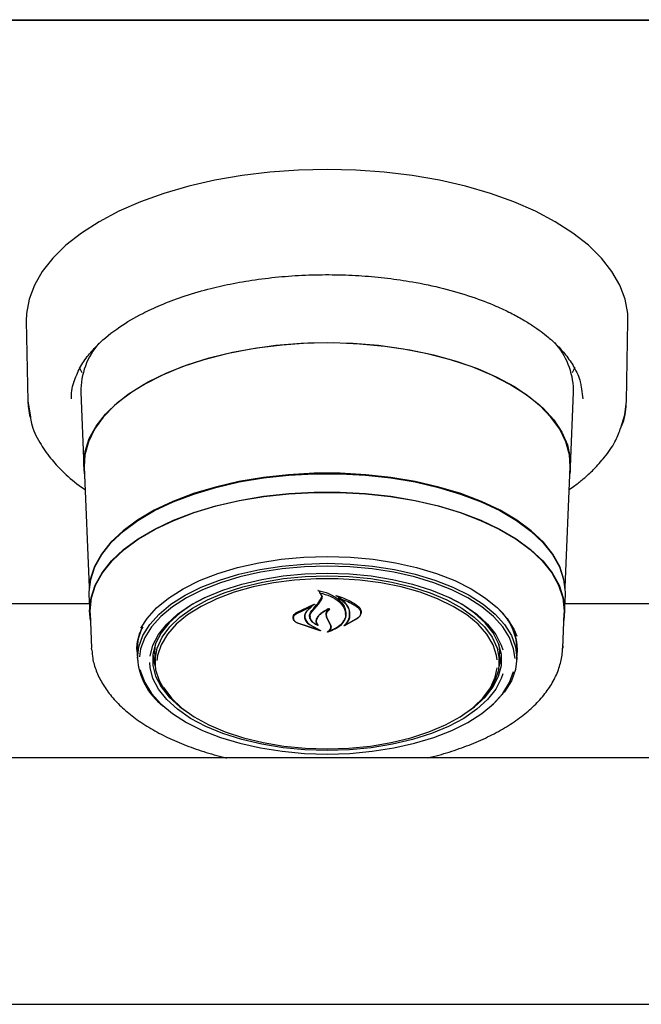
# Model space of a CAD drawing. Header units: inches. Extents: x 36 to 207, y 24 to 151.
# Tile 25 of 49: x 93.77 to 96.92, y 96.36 to 101.36. Entities that reach past the tile are written whole.
import ezdxf

# ---------------------------------------------------------------- set-up
doc = ezdxf.new("R2010")
doc.units = ezdxf.units.IN
doc.header["$LTSCALE"] = 16
doc.header["$MEASUREMENT"] = 0

msp = doc.modelspace()

# ---------------------------------------------------------------- linework, layer by layer
at = {"color": 7, "linetype": 'Continuous', "lineweight": 25}
for p, q in [((69.2018, 101.3558), (101.2018, 101.3558)), ((99.6992, 101.3514), (70.7043, 101.3514)), ((93.8006, 99.8255), (93.8088, 99.4206)), ((96.8447, 99.4206), (96.8529, 99.8255)), ((96.5025, 99.6955), (96.5004, 99.6937)), ((94.0848, 99.5637), (94.0703, 99.5905)), ((96.5832, 99.5905), (96.5691, 99.5643)), ((94.077, 99.4661), (94.0923, 99.0878)), ((96.5612, 99.0878), (96.5765, 99.4661)), ((96.5765, 99.4661), (96.5768, 99.4787)), ((96.6149, 99.4928), (96.6243, 99.4317)), ((93.8088, 99.4206), (93.8216, 99.3417)), ((94.0945, 99.0874), (94.1192, 98.4752)), ((96.5344, 98.4752), (96.559, 99.0874)), ((95.2882, 98.4566), (95.2882, 98.4472)), ((94.1184, 98.4389), (94.1222, 98.3454)), ((95.2809, 98.3961), (95.2984, 98.423)), ((95.2827, 98.3898), (95.3003, 98.4154)), ((95.2984, 98.423), (95.3002, 98.4325)), ((95.3842, 98.4282), (95.3842, 98.4205)), ((96.5313, 98.3454), (96.5351, 98.4389)), ((94.1203, 98.3925), (92.8562, 98.3925)), ((95.1685, 98.3463), (95.2606, 98.3906)), ((95.17, 98.3419), (95.2479, 98.3795)), ((95.2491, 98.3785), (95.2213, 98.3539)), ((95.2617, 98.3895), (95.2494, 98.3805)), ((95.2494, 98.3789), (95.2494, 98.3841)), ((95.2505, 98.3534), (95.2827, 98.3898)), ((99.9103, 98.3925), (96.5332, 98.3925)), ((94.1245, 98.3455), (94.1317, 98.167)), ((95.1559, 98.3225), (95.1559, 98.3201)), ((95.2131, 98.3288), (95.2131, 98.3361)), ((95.2399, 98.3304), (95.2399, 98.3281)), ((95.3324, 98.3074), (95.3235, 98.3271)), ((95.3343, 98.3068), (95.3254, 98.3254)), ((95.3441, 98.2842), (95.3324, 98.3074)), ((95.346, 98.2846), (95.3343, 98.3068)), ((95.4815, 98.3189), (95.4133, 98.28)), ((95.48, 98.3175), (95.4201, 98.2841)), ((95.4204, 98.3398), (95.4204, 98.3428)), ((95.497, 98.347), (95.497, 98.3508)), ((96.5218, 98.167), (96.529, 98.3455)), ((95.2917, 98.2559), (95.1765, 98.2934)), ((95.2833, 98.2598), (95.1777, 98.2934)), ((95.24, 98.2852), (95.2843, 98.2608)), ((95.2414, 98.2862), (95.2926, 98.2569)), ((95.2757, 98.2865), (95.2757, 98.2867)), ((95.346, 98.2751), (95.346, 98.2863)), ((95.4186, 98.2847), (95.4186, 98.2845)), ((94.1322, 98.1581), (94.1317, 98.167)), ((94.3615, 98.16), (94.3617, 98.1698)), ((94.3626, 98.1487), (94.3624, 98.1584)), ((94.4518, 98.1467), (94.4555, 98.1874)), ((96.5221, 98.179), (96.5218, 98.167)), ((94.3626, 98.1487), (94.3643, 98.1067)), ((94.4519, 98.1379), (94.4518, 98.1467)), ((94.4519, 98.1379), (94.4539, 98.0895)), ((96.1996, 98.0895), (96.2016, 98.1379)), ((96.2893, 98.1067), (96.291, 98.1487)), ((99.9684, 97.6106), (70.4351, 97.6106)), ((70.3423, 96.3606), (100.0613, 96.3606))]:
    msp.add_line(p, q, dxfattribs=at)
at = {"color": 7, "linetype": 'Continuous', "lineweight": 25, "flags": 128}
for points in [[(96.8529, 99.8255), (96.8517, 99.8644), (96.8387, 99.9371), (96.812, 100.0088), (96.7717, 100.0789), (96.7182, 100.1467), (96.6519, 100.2117), (96.5736, 100.2732), (96.4839, 100.3307), (96.3836, 100.3837), (96.2736, 100.4316), (96.1551, 100.4741), (96.0289, 100.5107), (95.8963, 100.5411), (95.7585, 100.5651), (95.6168, 100.5823), (95.4725, 100.5928), (95.3268, 100.5962), (95.1811, 100.5928), (95.0367, 100.5823), (94.895, 100.5651), (94.7572, 100.5411), (94.6246, 100.5107), (94.4985, 100.4741), (94.3799, 100.4316), (94.2699, 100.3837), (94.1696, 100.3307), (94.0799, 100.2732), (94.0016, 100.2117), (93.9354, 100.1467), (93.8818, 100.0789), (93.8415, 100.0088), (93.8148, 99.9371), (93.8018, 99.8644), (93.8006, 99.8255)], [(94.0959, 99.0511), (94.092, 99.1002), (94.099, 99.1659), (94.1199, 99.2307), (94.1545, 99.2941), (94.2024, 99.3553), (94.263, 99.4137), (94.3356, 99.4684), (94.4195, 99.519), (94.5137, 99.5648), (94.617, 99.6054), (94.7285, 99.6403), (94.8467, 99.669), (94.9703, 99.6913), (95.098, 99.7069), (95.2282, 99.7156), (95.3596, 99.7174), (95.4906, 99.7121), (95.6198, 99.7), (95.7456, 99.681), (95.8667, 99.6554), (95.9817, 99.6236), (96.0892, 99.5858), (96.1881, 99.5426), (96.2773, 99.4943), (96.3557, 99.4415), (96.4224, 99.3849), (96.4767, 99.3251), (96.518, 99.2627), (96.5458, 99.1984), (96.5597, 99.1331), (96.5597, 99.0674), (96.5576, 99.0511)], [(95.3268, 99.7161), (95.1957, 99.7126), (95.0662, 99.7021), (94.9396, 99.6849), (94.8175, 99.661), (94.701, 99.6308), (94.5917, 99.5945), (94.4907, 99.5526), (94.3992, 99.5056), (94.3182, 99.454), (94.2486, 99.3984), (94.1912, 99.3394), (94.1467, 99.2777), (94.1156, 99.214), (94.0981, 99.149), (94.0945, 99.0874)], [(96.559, 99.0874), (96.5554, 99.149), (96.538, 99.214), (96.5068, 99.2777), (96.4623, 99.3394), (96.4049, 99.3984), (96.3353, 99.454), (96.2543, 99.5056), (96.1628, 99.5526), (96.0618, 99.5945), (95.9525, 99.6308), (95.8361, 99.661), (95.7139, 99.6849), (95.5873, 99.7021), (95.4578, 99.7126), (95.3268, 99.7161)], [(93.8088, 99.4206), (93.8102, 99.3949), (93.8191, 99.3398)], [(96.8174, 99.2848), (96.837, 99.3517), (96.8447, 99.4206)], [(96.5351, 98.4389), (96.5353, 98.4511), (96.5282, 98.5164), (96.5071, 98.581), (96.4721, 98.6441), (96.4236, 98.7048), (96.3623, 98.7627), (96.2889, 98.8168), (96.2042, 98.8667), (96.1092, 98.9117), (96.005, 98.9513), (95.8929, 98.985), (95.7741, 99.0125), (95.6501, 99.0334), (95.5223, 99.0474), (95.3922, 99.0545), (95.2613, 99.0545), (95.1312, 99.0474), (95.0034, 99.0334), (94.8794, 99.0125), (94.7607, 98.985), (94.6485, 98.9513), (94.5443, 98.9117), (94.4493, 98.8667), (94.3646, 98.8168), (94.2912, 98.7627), (94.2299, 98.7048), (94.1815, 98.6441), (94.1464, 98.581), (94.1253, 98.5164), (94.1182, 98.4511), (94.1184, 98.4389)], [(94.1207, 98.4647), (94.1275, 98.5155), (94.1486, 98.5799), (94.1836, 98.6429), (94.2319, 98.7035), (94.2931, 98.7613), (94.3664, 98.8153), (94.451, 98.8651), (94.5458, 98.91), (94.6498, 98.9495), (94.7617, 98.9832), (94.8802, 99.0106), (95.004, 99.0315), (95.1316, 99.0455), (95.2614, 99.0526), (95.3921, 99.0526), (95.5219, 99.0455), (95.6495, 99.0315), (95.7733, 99.0106), (95.8918, 98.9832), (96.0037, 98.9495), (96.1077, 98.91), (96.2026, 98.8651), (96.2871, 98.8153), (96.3604, 98.7613), (96.4216, 98.7035), (96.47, 98.6429), (96.5049, 98.5799), (96.526, 98.5155), (96.5326, 98.4683)], [(94.126, 98.3083), (94.122, 98.3576), (94.129, 98.4227), (94.1501, 98.4871), (94.185, 98.5499), (94.2333, 98.6105), (94.2944, 98.6681), (94.3676, 98.7221), (94.4521, 98.7718), (94.5468, 98.8167), (94.6506, 98.8562), (94.7624, 98.8898), (94.8808, 98.9172), (95.0044, 98.938), (95.1318, 98.952), (95.2615, 98.9591), (95.392, 98.9591), (95.5217, 98.952), (95.6491, 98.938), (95.7727, 98.9172), (95.8911, 98.8898), (96.0029, 98.8562), (96.1067, 98.8167), (96.2014, 98.7718), (96.2859, 98.7221), (96.3591, 98.6681), (96.4202, 98.6105), (96.4685, 98.5499), (96.5034, 98.4871), (96.5245, 98.4227), (96.5315, 98.3576), (96.5275, 98.3083)], [(94.1245, 98.3455), (94.1243, 98.3576), (94.1313, 98.4226), (94.1524, 98.4868), (94.1872, 98.5496), (94.2354, 98.61), (94.2964, 98.6676), (94.3695, 98.7214), (94.4537, 98.7711), (94.5483, 98.8158), (94.6519, 98.8552), (94.7635, 98.8888), (94.8817, 98.9161), (95.0051, 98.9369), (95.1322, 98.9509), (95.2617, 98.9579), (95.3919, 98.9579), (95.5213, 98.9509), (95.6485, 98.9369), (95.7718, 98.9161), (95.89, 98.8888), (96.0016, 98.8552), (96.1052, 98.8158), (96.1998, 98.7711), (96.2841, 98.7214), (96.3571, 98.6676), (96.4181, 98.61), (96.4663, 98.5496), (96.5011, 98.4868), (96.5222, 98.4226), (96.5293, 98.3576), (96.529, 98.3455)], [(94.3823, 98.269), (94.4134, 98.3175), (94.4618, 98.3713), (94.5228, 98.4217), (94.5956, 98.4682), (94.679, 98.5099), (94.7718, 98.5462), (94.8728, 98.5768), (94.9804, 98.601), (95.093, 98.6185), (95.209, 98.6291), (95.3268, 98.6327), (95.4445, 98.6291), (95.5605, 98.6185), (95.6732, 98.601), (95.7807, 98.5768), (95.8817, 98.5462), (95.9745, 98.5099), (96.0579, 98.4682), (96.1307, 98.4217), (96.1917, 98.3713), (96.2401, 98.3175), (96.2752, 98.2612), (96.2888, 98.229)], [(94.3641, 98.1165), (94.3711, 98.1745), (94.392, 98.2316), (94.4266, 98.2871), (94.4743, 98.3401), (94.5345, 98.3899), (94.6062, 98.4356), (94.6884, 98.4768), (94.7799, 98.5126), (94.8794, 98.5427), (94.9854, 98.5665), (95.0964, 98.5838), (95.2107, 98.5943), (95.3268, 98.5978), (95.4428, 98.5943), (95.5571, 98.5838), (95.6681, 98.5665), (95.7741, 98.5427), (95.8736, 98.5126), (95.9651, 98.4768), (96.0473, 98.4356), (96.119, 98.3899), (96.1792, 98.3401), (96.2269, 98.2871), (96.2615, 98.2316), (96.2824, 98.1745), (96.2895, 98.1165), (96.2824, 98.0584), (96.2615, 98.0013), (96.2269, 97.9458), (96.1792, 97.8928), (96.1595, 97.875)], [(95.3268, 98.5833), (95.2119, 98.5799), (95.0987, 98.5695), (94.9888, 98.5524), (94.8838, 98.5287), (94.7853, 98.499), (94.6947, 98.4635), (94.6133, 98.4228), (94.5423, 98.3775), (94.4828, 98.3282), (94.4356, 98.2758), (94.4013, 98.2208), (94.3806, 98.1642), (94.3742, 98.1228)], [(96.2798, 98.1147), (96.2729, 98.1642), (96.2522, 98.2208), (96.2179, 98.2758), (96.1707, 98.3282), (96.1112, 98.3775), (96.0402, 98.4228), (95.9588, 98.4635), (95.8682, 98.499), (95.7697, 98.5287), (95.6647, 98.5524), (95.5549, 98.5695), (95.4416, 98.5799), (95.3268, 98.5833)], [(94.429, 98.1264), (94.429, 98.1263), (94.4431, 98.1824), (94.4712, 98.2371), (94.5128, 98.2896), (94.5672, 98.3391), (94.6336, 98.3848), (94.711, 98.426), (94.798, 98.462), (94.8934, 98.4922), (94.9956, 98.5163), (95.103, 98.5337), (95.214, 98.5443), (95.3268, 98.5479)], [(94.5633, 97.8866), (94.5527, 97.8964), (94.5074, 97.9476), (94.4756, 98.0012), (94.4577, 98.0564), (94.4542, 98.1123), (94.4649, 98.168), (94.4898, 98.2225), (94.5284, 98.275), (94.5802, 98.3246), (94.6442, 98.3705), (94.7194, 98.4119), (94.8046, 98.4482), (94.8983, 98.4787), (94.9991, 98.503), (95.1053, 98.5206), (95.2151, 98.5313), (95.3268, 98.5349)], [(96.1897, 98.1083), (96.1866, 98.1301), (96.1689, 98.1848), (96.1374, 98.2378), (96.0926, 98.2884), (96.0352, 98.3358), (95.9662, 98.379), (95.8867, 98.4175), (95.798, 98.4507), (95.7016, 98.4778), (95.599, 98.4986), (95.4919, 98.5126), (95.3821, 98.5197), (95.2714, 98.5197), (95.1616, 98.5126), (95.0546, 98.4986), (94.952, 98.4778), (94.8555, 98.4507), (94.7668, 98.4175), (94.6873, 98.379), (94.6183, 98.3358), (94.5609, 98.2884), (94.5161, 98.2378), (94.4846, 98.1848), (94.4669, 98.1301), (94.4635, 98.1051)], [(95.3268, 98.5479), (95.4395, 98.5443), (95.5505, 98.5337), (95.6579, 98.5163), (95.7601, 98.4922), (95.8555, 98.462), (95.9425, 98.426), (96.0199, 98.3848), (96.0863, 98.3391), (96.1407, 98.2896), (96.1823, 98.2371), (96.2104, 98.1824), (96.2179, 98.1594)], [(95.3268, 98.5349), (95.4384, 98.5313), (95.5482, 98.5206), (95.6544, 98.503), (95.7552, 98.4787), (95.8489, 98.4482), (95.9341, 98.4119), (96.0093, 98.3705), (96.0733, 98.3246), (96.1251, 98.275), (96.1637, 98.2225), (96.1886, 98.168), (96.1994, 98.1123), (96.1958, 98.0564), (96.1779, 98.0012), (96.1461, 97.9476), (96.1008, 97.8964), (96.0902, 97.8866)], [(94.704, 98.4227), (94.6444, 98.3901), (94.579, 98.3451), (94.5254, 98.2964), (94.4845, 98.2446), (94.4568, 98.1908), (94.4429, 98.1356), (94.4429, 98.08), (94.4568, 98.0248), (94.4845, 97.971), (94.5254, 97.9193), (94.579, 97.8705), (94.608, 97.8491)], [(96.0455, 97.8491), (96.0745, 97.8705), (96.1281, 97.9193), (96.169, 97.971), (96.1967, 98.0248), (96.2106, 98.08), (96.2106, 98.1356), (96.1967, 98.1908), (96.169, 98.2446), (96.1281, 98.2964), (96.0745, 98.3451), (96.0092, 98.3901), (95.9495, 98.4227)], [(94.3624, 98.1584), (94.3694, 98.2165), (94.3873, 98.2673)], [(96.198, 98.1874), (96.2018, 98.1467), (96.2016, 98.1379)], [(94.4431, 98.1371), (94.4497, 98.0931), (94.4549, 98.0754)], [(96.1986, 98.0754), (96.2038, 98.0931), (96.2105, 98.1371)], [(94.3786, 98.0581), (94.3806, 98.0493), (94.4013, 97.9927), (94.4356, 97.9378), (94.4828, 97.8853), (94.5423, 97.836), (94.6133, 97.7907), (94.6947, 97.7501), (94.7853, 97.7146), (94.8838, 97.6848), (94.9888, 97.6612), (95.0987, 97.6441), (95.2119, 97.6337), (95.3268, 97.6302), (95.4416, 97.6337), (95.5549, 97.6441), (95.6647, 97.6612), (95.7697, 97.6848), (95.8682, 97.7146), (95.9588, 97.7501), (96.0402, 97.7907), (96.1112, 97.836), (96.1707, 97.8853), (96.2179, 97.9378), (96.2522, 97.9927), (96.2729, 98.0491)], [(96.2179, 98.0367), (96.2104, 98.0138), (96.1823, 97.9591), (96.1407, 97.9066), (96.0863, 97.8571), (96.0199, 97.8114), (95.9425, 97.7702), (95.8555, 97.7342), (95.7601, 97.704), (95.6579, 97.6799), (95.5505, 97.6625), (95.4395, 97.6519), (95.3268, 97.6483), (95.214, 97.6519), (95.103, 97.6625), (94.9956, 97.6799), (94.8934, 97.704), (94.798, 97.7342), (94.711, 97.7702), (94.6336, 97.8114), (94.5672, 97.8571), (94.5128, 97.9066), (94.4712, 97.9591), (94.4431, 98.0138), (94.429, 98.0699), (94.4272, 98.0953)], [(95.3268, 97.6568), (95.4372, 97.6603), (95.5459, 97.6709), (95.6509, 97.6883), (95.7507, 97.7123), (95.8434, 97.7425), (95.9277, 97.7784), (96.0021, 97.8194), (96.0655, 97.8648), (96.1167, 97.9138), (96.1549, 97.9658), (96.1795, 98.0197), (96.1895, 98.0671)], [(94.4966, 97.9692), (94.4986, 97.9658), (94.5369, 97.9138), (94.5881, 97.8648), (94.6514, 97.8194), (94.7258, 97.7784), (94.8101, 97.7425), (94.9029, 97.7123), (95.0026, 97.6883), (95.1076, 97.6709), (95.2163, 97.6603), (95.3268, 97.6568)]]:
    msp.add_lwpolyline(points, dxfattribs=at)
at = {"color": 7, "linetype": 'Continuous', "lineweight": 25}
for centre, radius, start, end in [((94.4508, 99.4687), 0.3738, 138.946, 180.407), ((96.1979, 99.4665), 0.379, 1.8464, 41.5066), ((92.4837, 100.7099), 3.6302, 319.6121, 320.4034), ((95.9964, 98.1504), 0.2946, 359.6602, 46.9), ((96.0201, 98.158), 0.2715, 354.1103, 39.3387), ((94.6953, 98.139), 0.332, 183.8865, 232.6751)]:
    msp.add_arc(centre, radius, start, end, dxfattribs=at)
for points, knots in [([(94.0423, 99.517), (94.0512, 99.5414), (94.0679, 99.5875), (94.1115, 99.6515), (94.1751, 99.7221), (94.2648, 99.7946), (94.3759, 99.8599), (94.4839, 99.9101), (94.5937, 99.9518), (94.7128, 99.9874), (94.8372, 100.016), (94.9624, 100.0377), (95.0958, 100.0533), (95.2327, 100.0618), (95.3691, 100.0631), (95.5032, 100.0575), (95.6336, 100.0452), (95.7727, 100.0248), (95.9172, 99.9941), (96.0592, 99.9524), (96.1717, 99.9093), (96.2563, 99.8696), (96.3181, 99.836), (96.369, 99.8044), (96.4116, 99.7744), (96.4523, 99.7423), (96.4953, 99.7032), (96.5411, 99.6527), (96.5826, 99.59), (96.6096, 99.5352), (96.6138, 99.5013), (96.6149, 99.4928)], [0, 0, 0, 0, 0.04237, 0.079883, 0.111886, 0.167881, 0.216266, 0.248876, 0.285468, 0.326042, 0.359095, 0.394389, 0.431301, 0.467878, 0.503976, 0.539591, 0.574723, 0.609371, 0.654798, 0.699325, 0.740282, 0.767551, 0.791857, 0.813203, 0.832556, 0.85076, 0.875177, 0.905781, 0.942548, 0.985461, 1, 1, 1, 1]), ([(94.0292, 99.4318), (94.0297, 99.4597), (94.0301, 99.4881), (94.0421, 99.5166), (94.0423, 99.517)], [0, 0, 0, 0, 0.9855148, 1, 1, 1, 1]), ([(96.8138, 99.2785), (96.8185, 99.2888), (96.8397, 99.3352), (96.8425, 99.3832), (96.8447, 99.4206)], [0, 0, 0, 0, 0.2222035, 1, 1, 1, 1]), ([(93.8216, 99.3417), (93.8231, 99.3303), (93.829, 99.2853), (93.8647, 99.2141), (93.9186, 99.1335), (93.986, 99.0613), (94.0448, 99.0085), (94.0888, 98.9793), (94.0991, 98.9725)], [0, 0, 0, 0, 0.083416, 0.326597, 0.538196, 0.718867, 0.934349, 1, 1, 1, 1]), ([(96.5544, 98.9715), (96.5642, 98.9783), (96.5895, 98.9959), (96.6316, 99.0299), (96.6839, 99.0775), (96.7392, 99.14), (96.7871, 99.2083), (96.8056, 99.257), (96.8138, 99.2785)], [0, 0, 0, 0, 0.076771, 0.198388, 0.360725, 0.5639, 0.808025, 1, 1, 1, 1]), ([(95.2806, 98.4591), (95.2805, 98.4591), (95.2803, 98.4592), (95.2802, 98.4595), (95.2802, 98.4597), (95.2802, 98.4599), (95.2804, 98.4601), (95.2807, 98.4602), (95.2811, 98.4603), (95.2813, 98.4603), (95.2814, 98.4603), (95.2814, 98.4603)], [0, 0, 0, 0, 0.1229583, 0.2458478, 0.3703642, 0.4959021, 0.620786, 0.7436122, 0.8639403, 0.9824684, 1, 1, 1, 1]), ([(95.2882, 98.4542), (95.2881, 98.4543), (95.2863, 98.4563), (95.2834, 98.4577), (95.2806, 98.4591)], [0, 0, 0, 0, 0.049887, 1, 1, 1, 1]), ([(95.2814, 98.4603), (95.2997, 98.4557), (95.3381, 98.446), (95.3844, 98.4176), (95.407, 98.3915), (95.4143, 98.3767), (95.4152, 98.3748)], [0, 0, 0, 0, 0.296384, 0.623257, 0.953009, 1, 1, 1, 1]), ([(95.2895, 98.4478), (95.2894, 98.4478), (95.2892, 98.4478), (95.2889, 98.4478), (95.2886, 98.4477), (95.2884, 98.4475), (95.2882, 98.4473), (95.2882, 98.4471), (95.2883, 98.4469), (95.2884, 98.4468), (95.2885, 98.4468)], [0, 0, 0, 0, 0.125682, 0.251371, 0.377027, 0.503505, 0.631368, 0.760594, 0.890567, 1, 1, 1, 1]), ([(95.3003, 98.4154), (95.3014, 98.4189), (95.3037, 98.426), (95.2996, 98.4368), (95.2932, 98.4435), (95.2889, 98.4465), (95.2885, 98.4468)], [0, 0, 0, 0, 0.322031, 0.64419, 0.966616, 1, 1, 1, 1]), ([(95.2895, 98.4478), (95.3078, 98.4428), (95.3455, 98.4326), (95.39, 98.4048), (95.4056, 98.3813), (95.4132, 98.3698)], [0, 0, 0, 0, 0.321882, 0.666054, 1, 1, 1, 1]), ([(95.3721, 98.4328), (95.372, 98.4329), (95.3719, 98.433), (95.3717, 98.4332), (95.3717, 98.4334), (95.3718, 98.4336), (95.372, 98.4338), (95.3723, 98.434), (95.3726, 98.434), (95.3729, 98.434), (95.3731, 98.434), (95.3731, 98.434)], [0, 0, 0, 0, 0.1174, 0.234738, 0.353577, 0.473635, 0.593524, 0.711905, 0.828134, 0.942556, 1, 1, 1, 1]), ([(95.4395, 98.3243), (95.4405, 98.3374), (95.4425, 98.3636), (95.419, 98.4013), (95.3909, 98.423), (95.3735, 98.4321), (95.3721, 98.4328)], [0, 0, 0, 0, 0.324347, 0.648697, 0.972588, 1, 1, 1, 1]), ([(95.3731, 98.434), (95.3992, 98.4252), (95.4401, 98.4114), (95.4705, 98.39), (95.4815, 98.3822)], [0, 0, 0, 0, 0.6359906, 1, 1, 1, 1]), ([(95.3856, 98.4211), (95.3855, 98.4211), (95.3853, 98.4212), (95.3849, 98.4212), (95.3846, 98.4211), (95.3844, 98.4209), (95.3842, 98.4208), (95.3841, 98.4205), (95.3842, 98.4203), (95.3843, 98.4202), (95.3844, 98.4201), (95.3845, 98.4201)], [0, 0, 0, 0, 0.116355, 0.232718, 0.349012, 0.465942, 0.584001, 0.703207, 0.823076, 0.942819, 1, 1, 1, 1]), ([(95.4415, 98.322), (95.4424, 98.3345), (95.4444, 98.3595), (95.4227, 98.3943), (95.3966, 98.4119), (95.3845, 98.4201)], [0, 0, 0, 0, 0.348804, 0.697654, 1, 1, 1, 1]), ([(95.3856, 98.4211), (95.4109, 98.412), (95.4461, 98.3994), (95.4725, 98.3811), (95.48, 98.3759)], [0, 0, 0, 0, 0.718758, 1, 1, 1, 1]), ([(95.2231, 98.3571), (95.2189, 98.3499), (95.2136, 98.3407), (95.2132, 98.331), (95.2131, 98.3288)], [0, 0, 0, 0, 0.779129, 1, 1, 1, 1]), ([(95.279, 98.2824), (95.2719, 98.286), (95.2567, 98.2935), (95.242, 98.3101), (95.2362, 98.3294), (95.2399, 98.3458), (95.2465, 98.3547), (95.2487, 98.3577)], [0, 0, 0, 0, 0.1990292, 0.4256165, 0.654006, 0.8841002, 1, 1, 1, 1]), ([(95.2491, 98.3785), (95.2492, 98.3786), (95.2493, 98.3787), (95.2494, 98.3789), (95.2494, 98.3791), (95.2492, 98.3793), (95.249, 98.3795), (95.2487, 98.3796), (95.2483, 98.3796), (95.2481, 98.3795), (95.2479, 98.3795), (95.2479, 98.3795)], [0, 0, 0, 0, 0.118329, 0.236631, 0.355578, 0.474929, 0.59401, 0.712266, 0.829512, 0.946013, 1, 1, 1, 1]), ([(95.2606, 98.3906), (95.2607, 98.3906), (95.2609, 98.3907), (95.2613, 98.3907), (95.2616, 98.3906), (95.2618, 98.3905), (95.262, 98.3903), (95.2621, 98.3901), (95.2621, 98.3898), (95.2619, 98.3897), (95.2618, 98.3896), (95.2617, 98.3895)], [0, 0, 0, 0, 0.113231, 0.226474, 0.339585, 0.453555, 0.569121, 0.686353, 0.8046, 0.922734, 1, 1, 1, 1]), ([(95.3394, 98.3671), (95.3255, 98.3607), (95.3005, 98.3491), (95.285, 98.3328), (95.2781, 98.3256)], [0, 0, 0, 0, 0.554435, 1, 1, 1, 1]), ([(95.3317, 98.3664), (95.3184, 98.359), (95.2976, 98.3474), (95.2846, 98.3324), (95.2799, 98.3271)], [0, 0, 0, 0, 0.641489, 1, 1, 1, 1]), ([(95.3235, 98.3271), (95.3224, 98.3331), (95.3202, 98.3451), (95.3267, 98.3582), (95.3323, 98.3646), (95.3332, 98.3656)], [0, 0, 0, 0, 0.456278, 0.912535, 1, 1, 1, 1]), ([(95.3254, 98.3254), (95.3244, 98.3309), (95.3222, 98.342), (95.3295, 98.3562), (95.3377, 98.3636), (95.3407, 98.3663)], [0, 0, 0, 0, 0.387704, 0.775509, 1, 1, 1, 1]), ([(95.3332, 98.3656), (95.3332, 98.3656), (95.3333, 98.3658), (95.3333, 98.366), (95.3332, 98.3662), (95.333, 98.3664), (95.3327, 98.3665), (95.3324, 98.3666), (95.332, 98.3665), (95.3318, 98.3665), (95.3317, 98.3664)], [0, 0, 0, 0, 0.125277, 0.25053, 0.376217, 0.501413, 0.625215, 0.747359, 0.868327, 1, 1, 1, 1]), ([(95.3394, 98.3671), (95.3395, 98.3672), (95.3397, 98.3672), (95.3401, 98.3673), (95.3404, 98.3672), (95.3407, 98.3671), (95.3409, 98.3669), (95.341, 98.3667), (95.341, 98.3665), (95.3409, 98.3664), (95.3408, 98.3663), (95.3407, 98.3663)], [0, 0, 0, 0, 0.119189, 0.238395, 0.35727, 0.476272, 0.595953, 0.716576, 0.837999, 0.959726, 1, 1, 1, 1]), ([(95.4132, 98.3698), (95.4172, 98.3579), (95.4226, 98.3418), (95.4188, 98.3258), (95.4178, 98.3216)], [0, 0, 0, 0, 0.736127, 1, 1, 1, 1]), ([(95.4152, 98.3748), (95.4192, 98.3621), (95.4247, 98.3449), (95.4208, 98.3278), (95.4198, 98.3234)], [0, 0, 0, 0, 0.73988, 1, 1, 1, 1]), ([(95.48, 98.3759), (95.4847, 98.3716), (95.4943, 98.3629), (95.4983, 98.3471), (95.4944, 98.3311), (95.4848, 98.322), (95.48, 98.3175)], [0, 0, 0, 0, 0.249256, 0.498559, 0.748955, 1, 1, 1, 1]), ([(95.4815, 98.3822), (95.4864, 98.3774), (95.4963, 98.368), (95.5004, 98.3509), (95.4963, 98.3336), (95.4864, 98.3238), (95.4815, 98.3189)], [0, 0, 0, 0, 0.249695, 0.499307, 0.750821, 1, 1, 1, 1]), ([(95.1765, 98.2934), (95.1717, 98.2963), (95.1621, 98.3022), (95.1545, 98.314), (95.1531, 98.3263), (95.158, 98.3378), (95.1652, 98.3436), (95.1685, 98.3463)], [0, 0, 0, 0, 0.206317, 0.412583, 0.61997, 0.827569, 1, 1, 1, 1]), ([(95.1777, 98.2934), (95.1731, 98.2961), (95.1639, 98.3014), (95.1565, 98.3121), (95.1552, 98.3235), (95.1598, 98.334), (95.1668, 98.3394), (95.17, 98.3419)], [0, 0, 0, 0, 0.205659, 0.411397, 0.617777, 0.824282, 1, 1, 1, 1]), ([(95.2213, 98.3539), (95.2171, 98.347), (95.2116, 98.338), (95.2112, 98.3286), (95.2111, 98.3265)], [0, 0, 0, 0, 0.775744, 1, 1, 1, 1]), ([(95.2111, 98.3265), (95.2122, 98.32), (95.2144, 98.3069), (95.2274, 98.2932), (95.2375, 98.2868), (95.24, 98.2852)], [0, 0, 0, 0, 0.427058, 0.854256, 1, 1, 1, 1]), ([(95.2131, 98.3288), (95.2142, 98.3221), (95.2163, 98.3086), (95.2292, 98.2944), (95.239, 98.2878), (95.2414, 98.2862)], [0, 0, 0, 0, 0.429095, 0.858259, 1, 1, 1, 1]), ([(95.2741, 98.2861), (95.2676, 98.2897), (95.2538, 98.2974), (95.2416, 98.3135), (95.2384, 98.3316), (95.2436, 98.3452), (95.2493, 98.352), (95.2505, 98.3534)], [0, 0, 0, 0, 0.211272, 0.452056, 0.6939, 0.936584, 1, 1, 1, 1]), ([(95.2781, 98.3256), (95.2749, 98.3204), (95.2686, 98.3102), (95.27, 98.2965), (95.2743, 98.2891), (95.2756, 98.2867)], [0, 0, 0, 0, 0.407828, 0.815767, 1, 1, 1, 1]), ([(95.2799, 98.3271), (95.2768, 98.3218), (95.2706, 98.3112), (95.2721, 98.2956), (95.278, 98.2869), (95.2804, 98.2832)], [0, 0, 0, 0, 0.3689913, 0.737957, 1, 1, 1, 1]), ([(95.4198, 98.3234), (95.4147, 98.3121), (95.4047, 98.2895), (95.3709, 98.2638), (95.3423, 98.2535), (95.3298, 98.249)], [0, 0, 0, 0, 0.359986, 0.720088, 1, 1, 1, 1]), ([(95.4178, 98.3216), (95.4128, 98.311), (95.4029, 98.2898), (95.3718, 98.2673), (95.3473, 98.2579), (95.3381, 98.2544)], [0, 0, 0, 0, 0.384901, 0.76993, 1, 1, 1, 1]), ([(95.412, 98.2809), (95.4206, 98.29), (95.4333, 98.3036), (95.438, 98.3192), (95.4395, 98.3243)], [0, 0, 0, 0, 0.670266, 1, 1, 1, 1]), ([(95.4187, 98.2849), (95.4266, 98.294), (95.4368, 98.3059), (95.4406, 98.319), (95.4415, 98.322)], [0, 0, 0, 0, 0.76638, 1, 1, 1, 1]), ([(94.3615, 98.1607), (94.3618, 98.1695), (94.3629, 98.196), (94.3713, 98.2347), (94.3865, 98.2641), (94.3928, 98.2761)], [0, 0, 0, 0, 0.229318, 0.68553, 1, 1, 1, 1]), ([(95.2741, 98.2861), (95.2742, 98.286), (95.2744, 98.286), (95.2747, 98.2859), (95.275, 98.286), (95.2753, 98.2861), (95.2755, 98.2862), (95.2757, 98.2864), (95.2757, 98.2866), (95.2756, 98.2867), (95.2756, 98.2867)], [0, 0, 0, 0, 0.128671, 0.257359, 0.385695, 0.513899, 0.642393, 0.771469, 0.901171, 1, 1, 1, 1]), ([(95.2804, 98.2832), (95.2805, 98.2832), (95.2806, 98.283), (95.2805, 98.2828), (95.2804, 98.2826), (95.2802, 98.2825), (95.2799, 98.2824), (95.2796, 98.2823), (95.2792, 98.2824), (95.2791, 98.2824), (95.279, 98.2824)], [0, 0, 0, 0, 0.130327, 0.260648, 0.391015, 0.52077, 0.649482, 0.777186, 0.904362, 1, 1, 1, 1]), ([(95.2926, 98.2569), (95.2926, 98.2569), (95.2928, 98.2568), (95.2929, 98.2566), (95.2929, 98.2564), (95.2928, 98.2562), (95.2926, 98.256), (95.2923, 98.2559), (95.292, 98.2558), (95.2918, 98.2559), (95.2917, 98.2559)], [0, 0, 0, 0, 0.125303, 0.250585, 0.376363, 0.502348, 0.627958, 0.752778, 0.876747, 1, 1, 1, 1]), ([(95.3286, 98.25), (95.3314, 98.2519), (95.3386, 98.2567), (95.3453, 98.2666), (95.3468, 98.2765), (95.3448, 98.2823), (95.3441, 98.2842)], [0, 0, 0, 0, 0.205998, 0.524653, 0.8451, 1, 1, 1, 1]), ([(95.3368, 98.2553), (95.3395, 98.2578), (95.3457, 98.2637), (95.3492, 98.2741), (95.347, 98.2813), (95.346, 98.2846)], [0, 0, 0, 0, 0.292797, 0.676008, 1, 1, 1, 1]), ([(95.4133, 98.28), (95.4132, 98.28), (95.413, 98.2799), (95.4127, 98.2799), (95.4124, 98.2799), (95.4121, 98.2801), (95.4119, 98.2802), (95.4118, 98.2804), (95.4118, 98.2806), (95.4119, 98.2808), (95.412, 98.2809)], [0, 0, 0, 0, 0.122784, 0.245592, 0.367887, 0.490065, 0.612785, 0.736474, 0.861145, 1, 1, 1, 1]), ([(95.4187, 98.2849), (95.4187, 98.2848), (95.4186, 98.2847), (95.4186, 98.2845), (95.4187, 98.2843), (95.4189, 98.2841), (95.4192, 98.284), (95.4195, 98.284), (95.4198, 98.284), (95.42, 98.284), (95.4201, 98.2841)], [0, 0, 0, 0, 0.12555, 0.251096, 0.376667, 0.501883, 0.626495, 0.750523, 0.874242, 1, 1, 1, 1]), ([(95.3298, 98.249), (95.3297, 98.249), (95.3294, 98.249), (95.3291, 98.249), (95.3288, 98.2491), (95.3285, 98.2492), (95.3284, 98.2494), (95.3283, 98.2496), (95.3284, 98.2498), (95.3285, 98.2499), (95.3286, 98.25), (95.3286, 98.25)], [0, 0, 0, 0, 0.11853, 0.237069, 0.355476, 0.47419, 0.593593, 0.71377, 0.83447, 0.955209, 1, 1, 1, 1]), ([(94.1337, 98.1567), (94.1346, 98.1433), (94.1367, 98.1079), (94.1541, 98.0518), (94.1839, 97.9892), (94.226, 97.9288), (94.2796, 97.8709), (94.3444, 97.8163), (94.4199, 97.7655), (94.505, 97.7192), (94.5985, 97.6778), (94.6999, 97.6424), (94.7735, 97.62), (94.8143, 97.6113), (94.8175, 97.6106)], [0, 0, 0, 0, 0.05478, 0.143647, 0.233377, 0.324821, 0.418159, 0.512987, 0.60867, 0.704666, 0.800587, 0.896323, 0.991854, 1, 1, 1, 1]), ([(95.8342, 97.6106), (95.8446, 97.6129), (95.8924, 97.6235), (95.9723, 97.6483), (96.0722, 97.6848), (96.1643, 97.7271), (96.2481, 97.7744), (96.3224, 97.8265), (96.3865, 97.883), (96.4392, 97.9435), (96.4798, 98.0072), (96.5072, 98.0731), (96.5199, 98.1287), (96.5212, 98.1619), (96.5216, 98.1726)], [0, 0, 0, 0, 0.026075, 0.119363, 0.212862, 0.306614, 0.400646, 0.494937, 0.589346, 0.683441, 0.776584, 0.868041, 0.957416, 1, 1, 1, 1])]:
    msp.add_open_spline(points, degree=3, knots=knots, dxfattribs=at)

doc.saveas('drawing.dxf')
